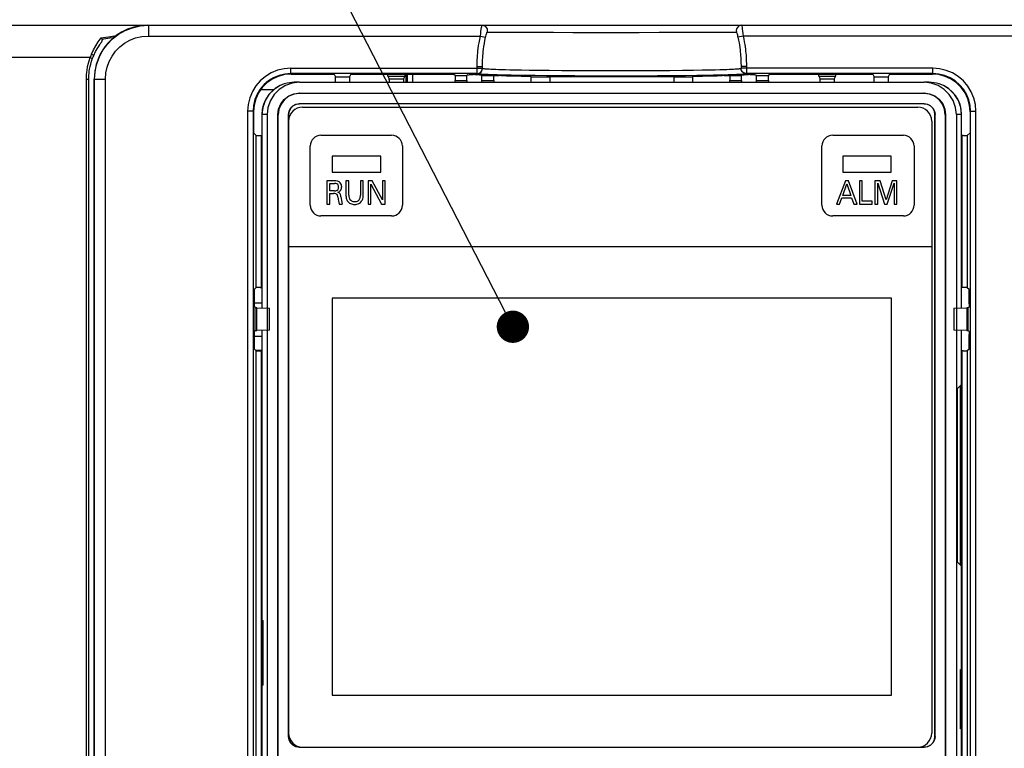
# Model space of a CAD drawing. Extents: x 30 to 410, y 34 to 287.
# Tile 28 of 66: x 57 to 87, y 214 to 236. Entities that reach past the tile are written whole.
import ezdxf

# ---------------------------------------------------------------- set-up
doc = ezdxf.new("R2010")
doc.units = 0
doc.header["$LTSCALE"] = 23.1
doc.layers.get('0').update_dxf_attribs({"linetype": 'CONTINUOUS'})
for name, color, linetype in [('ALL_AXIS', 7, 'CONTINUOUS'), ('ALL_FEATURES', 7, 'CONTINUOUS'), ('ALL_NOTE', 7, 'CONTINUOUS')]:
    doc.layers.add(name, color=color, linetype=linetype)

msp = doc.modelspace()

# ---------------------------------------------------------------- linework, layer by layer
at = {"color": 7, "linetype": 'CONTINUOUS'}
for p, q in [((65.475, 234.471), (65.312, 234.471)), ((65.475, 234.471), (84.803, 234.471)), ((84.966, 234.471), (84.803, 234.471)), ((65.474, 234.138), (84.804, 234.138)), ((65.483, 234.13), (84.795, 234.13)), ((84.809, 233.808), (65.468, 233.808)), ((84.806, 233.804), (65.472, 233.804)), ((64.312, 233.471), (64.312, 227.486)), ((64.474, 233.471), (64.474, 200.138)), ((64.808, 200.137), (64.808, 233.472)), ((64.816, 200.145), (64.816, 233.463)), ((65.135, 233.475), (65.135, 214.217)), ((65.139, 214.221), (65.139, 233.471)), ((65.572, 233.704), (84.606, 233.704)), ((85.139, 214.221), (85.139, 233.471)), ((85.143, 214.217), (85.143, 233.475)), ((85.461, 233.463), (85.461, 200.145)), ((85.47, 233.472), (85.47, 200.137)), ((85.804, 233.471), (85.804, 200.137)), ((85.966, 227.486), (85.966, 233.471)), ((85.039, 233.271), (85.039, 214.321)), ((64.312, 226.79), (64.312, 212.565)), ((85.966, 225.161), (85.966, 226.79)), ((85.84, 224.995), (85.961, 225.117)), ((85.84, 219.613), (85.84, 224.995)), ((85.919, 225.074), (85.936, 225.075)), ((85.966, 225.105), (85.936, 225.075)), ((85.936, 219.533), (85.936, 225.075)), ((85.965, 225.136), (85.966, 225.158)), ((85.966, 225.161), (85.966, 225.158)), ((85.966, 225.105), (85.966, 225.105)), ((85.966, 219.503), (85.966, 225.105)), ((85.961, 219.492), (85.84, 219.613)), ((85.936, 219.533), (85.919, 219.534)), ((85.966, 219.503), (85.936, 219.533)), ((85.952, 219.501), (85.96, 219.501)), ((85.96, 219.501), (85.966, 219.503)), ((85.966, 219.451), (85.965, 219.472)), ((85.966, 219.503), (85.966, 219.503)), ((85.966, 219.447), (85.966, 219.451)), ((85.966, 207.486), (85.966, 219.447)), ((64.329, 215.804), (64.329, 217.804)), ((64.329, 217.804), (64.349, 217.804)), ((64.349, 215.804), (64.349, 217.804)), ((85.929, 214.454), (85.929, 216.288)), ((85.929, 216.288), (85.949, 216.288)), ((85.949, 214.454), (85.949, 216.288)), ((64.349, 215.804), (64.329, 215.804)), ((85.949, 214.454), (85.929, 214.454)), ((65.468, 213.884), (84.809, 213.884)), ((65.472, 213.888), (84.806, 213.888))]:
    msp.add_line(p, q, dxfattribs=at)
at = {"color": 9, "linetype": 'CONTINUOUS'}
for p, q in [((65.483, 234.13), (65.474, 234.138)), ((84.804, 234.138), (84.795, 234.13)), ((65.468, 233.808), (65.472, 233.804)), ((84.806, 233.804), (84.809, 233.808)), ((64.312, 233.471), (64.312, 227.486)), ((64.474, 233.471), (64.312, 233.471)), ((64.808, 233.472), (64.816, 233.463)), ((85.143, 233.475), (85.139, 233.471)), ((85.461, 233.463), (85.47, 233.472)), ((85.966, 233.471), (85.804, 233.471)), ((85.966, 227.486), (85.966, 233.471)), ((64.312, 226.79), (64.312, 212.562)), ((85.966, 225.158), (85.966, 226.79)), ((85.966, 219.503), (85.966, 225.105)), ((85.966, 207.486), (85.966, 219.451)), ((85.139, 214.221), (85.143, 214.217))]:
    msp.add_line(p, q, dxfattribs=at)
at = {"color": 7, "linetype": 'CONTINUOUS'}
for points in [[(65.005, 234.423), (64.878, 234.372), (64.688, 234.253), (64.53, 234.094), (64.411, 233.905), (64.337, 233.693), (64.312, 233.471)], [(65.475, 234.471), (65.252, 234.446), (65.041, 234.372), (64.851, 234.253), (64.693, 234.094), (64.574, 233.905), (64.5, 233.694), (64.474, 233.471)], [(65.312, 234.471), (65.089, 234.446), (65.005, 234.423)], [(85.804, 233.471), (85.778, 233.694), (85.704, 233.905), (85.585, 234.094), (85.427, 234.253), (85.237, 234.372), (85.025, 234.446), (84.803, 234.471)], [(85.273, 234.423), (85.188, 234.446), (84.966, 234.471)], [(85.966, 233.471), (85.941, 233.693), (85.867, 233.905), (85.748, 234.094), (85.59, 234.253), (85.4, 234.372), (85.273, 234.423)], [(64.808, 233.472), (64.83, 233.644), (64.897, 233.805), (65.003, 233.943), (65.141, 234.049), (65.302, 234.116), (65.474, 234.138)], [(65.483, 234.13), (65.311, 234.107), (65.15, 234.04), (65.012, 233.934), (64.906, 233.796), (64.839, 233.636), (64.816, 233.463)], [(85.461, 233.463), (85.439, 233.636), (85.372, 233.796), (85.266, 233.934), (85.128, 234.04), (84.967, 234.107), (84.795, 234.13)], [(84.804, 234.138), (84.976, 234.116), (85.137, 234.049), (85.275, 233.943), (85.381, 233.805), (85.447, 233.644), (85.47, 233.472)], [(65.135, 233.475), (65.152, 233.578), (65.199, 233.671), (65.273, 233.744), (65.365, 233.792), (65.468, 233.808)], [(65.472, 233.804), (65.369, 233.788), (65.276, 233.741), (65.203, 233.667), (65.155, 233.574), (65.139, 233.471)], [(85.139, 233.471), (85.123, 233.574), (85.075, 233.667), (85.002, 233.741), (84.909, 233.788), (84.806, 233.804)], [(84.809, 233.808), (84.912, 233.792), (85.005, 233.744), (85.079, 233.671), (85.126, 233.578), (85.143, 233.475)], [(85.966, 225.105), (85.96, 225.107), (85.952, 225.108)], [(85.961, 225.117), (85.963, 225.122), (85.965, 225.136)], [(85.965, 219.472), (85.963, 219.486), (85.961, 219.492)], [(65.468, 213.884), (65.365, 213.9), (65.273, 213.947), (65.199, 214.021), (65.152, 214.114), (65.135, 214.217)], [(65.139, 214.221), (65.155, 214.118), (65.203, 214.025), (65.276, 213.951), (65.369, 213.904), (65.472, 213.888)], [(84.806, 213.888), (84.909, 213.904), (85.002, 213.951), (85.075, 214.025), (85.123, 214.118), (85.139, 214.221)], [(85.143, 214.217), (85.126, 214.114), (85.079, 214.021), (85.005, 213.947), (84.912, 213.9), (84.809, 213.884)]]:
    msp.add_lwpolyline(points, dxfattribs=at)
at = {"color": 9, "linetype": 'CONTINUOUS'}
for points in [[(64.312, 233.471), (64.312, 233.471), (64.312, 233.471), (64.312, 233.471)], [(85.966, 233.471), (85.966, 233.471), (85.966, 233.471), (85.966, 233.471)]]:
    msp.add_lwpolyline(points, dxfattribs=at)
at = {"color": 7, "linetype": 'CONTINUOUS'}
for centre, radius, start, end in [((65.312, 233.471), 1, 107.8401, 180), ((84.966, 233.471), 1, 0, 72.1636), ((65.572, 233.271), 0.433, 90, 180), ((84.606, 233.271), 0.433, 0, 90), ((65.572, 214.321), 0.433, 180, 270), ((84.606, 214.321), 0.433, 270, 360)]:
    msp.add_arc(centre, radius, start, end, dxfattribs=at)
at = {"layer": 'ALL_AXIS', "color": 7, "linetype": 'CONTINUOUS'}
msp.add_line((64.673, 234.238), (64.274, 234.238), dxfattribs=at)
at = {"layer": 'ALL_FEATURES', "color": 7, "linetype": 'CONTINUOUS'}
for p, q in [((49.153, 236.238), (101.125, 236.238)), ((71.139, 234.907), (71.139, 234.964)), ((79.139, 234.964), (79.139, 234.907)), ((65.218, 234.725), (66.38, 234.725)), ((66.547, 234.723), (66.588, 234.64)), ((67.064, 234.723), (67.023, 234.64)), ((67.231, 234.725), (68.047, 234.725)), ((68.213, 234.658), (68.212, 234.725)), ((68.212, 234.725), (68.732, 234.725)), ((68.213, 234.658), (68.255, 234.574)), ((68.213, 234.658), (68.732, 234.658)), ((68.732, 234.658), (68.69, 234.574)), ((68.732, 234.725), (68.732, 234.658)), ((68.779, 234.471), (68.779, 234.725)), ((68.898, 234.725), (70.035, 234.725)), ((70.288, 234.677), (70.247, 234.718)), ((70.288, 234.677), (70.288, 234.523)), ((70.288, 234.677), (70.656, 234.677)), ((70.685, 234.706), (70.656, 234.677)), ((70.656, 234.523), (70.656, 234.677)), ((70.903, 234.709), (70.852, 234.709)), ((70.903, 234.709), (70.946, 234.708)), ((71.045, 234.707), (71.021, 234.708)), ((71.122, 234.677), (71.093, 234.705)), ((71.122, 234.523), (71.122, 234.677)), ((71.122, 234.677), (71.489, 234.677)), ((71.49, 234.523), (71.49, 234.677)), ((71.709, 234.68), (71.656, 234.68)), ((71.881, 234.672), (71.875, 234.677)), ((72.643, 234.638), (72.621, 234.659)), ((72.643, 234.471), (72.643, 234.638)), ((72.643, 234.638), (73.22, 234.638)), ((73.22, 234.638), (73.227, 234.652)), ((73.22, 234.638), (73.22, 234.471)), ((77.058, 234.638), (77.051, 234.652)), ((77.058, 234.638), (77.058, 234.471)), ((77.058, 234.638), (77.635, 234.638)), ((77.635, 234.638), (77.657, 234.659)), ((77.635, 234.638), (77.635, 234.471)), ((78.403, 234.677), (78.397, 234.672)), ((78.622, 234.68), (78.569, 234.68)), ((78.788, 234.677), (78.788, 234.523)), ((78.789, 234.677), (79.156, 234.677)), ((79.185, 234.705), (79.156, 234.677)), ((79.156, 234.523), (79.156, 234.677)), ((79.257, 234.708), (79.233, 234.707)), ((79.332, 234.708), (79.375, 234.709)), ((79.426, 234.709), (79.375, 234.709)), ((79.622, 234.677), (79.593, 234.706)), ((79.622, 234.523), (79.622, 234.677)), ((79.622, 234.677), (79.99, 234.677)), ((80.031, 234.718), (79.99, 234.677)), ((79.99, 234.523), (79.99, 234.677)), ((80.243, 234.725), (81.38, 234.725)), ((81.546, 234.658), (81.546, 234.725)), ((81.546, 234.725), (82.066, 234.725)), ((81.546, 234.658), (81.588, 234.574)), ((81.546, 234.658), (82.065, 234.658)), ((82.065, 234.658), (82.023, 234.574)), ((82.066, 234.725), (82.065, 234.658)), ((82.231, 234.725), (83.047, 234.725)), ((83.214, 234.723), (83.255, 234.64)), ((83.731, 234.723), (83.69, 234.64)), ((83.898, 234.725), (85.06, 234.725)), ((58.955, 177.886), (58.955, 234.571)), ((59.121, 177.886), (59.121, 234.571)), ((70.288, 234.471), (70.288, 234.523)), ((70.656, 234.523), (70.656, 234.471)), ((71.122, 234.471), (71.122, 234.523)), ((71.49, 234.523), (71.49, 234.471)), ((78.788, 234.471), (78.788, 234.523)), ((79.156, 234.523), (79.156, 234.471)), ((79.622, 234.471), (79.622, 234.523)), ((79.99, 234.523), (79.99, 234.471)), ((64.051, 233.559), (64.051, 232.91)), ((86.227, 233.559), (86.227, 232.91)), ((64.136, 232.825), (64.051, 232.91)), ((86.018, 232.822), (85.966, 232.822)), ((86.142, 232.825), (86.227, 232.91)), ((64.079, 227.616), (64.079, 227.969)), ((64.081, 228.069), (64.136, 228.119)), ((64.26, 228.122), (64.312, 228.122)), ((86.142, 228.119), (86.199, 228.068)), ((86.199, 227.616), (86.199, 228.068)), ((64.312, 227.638), (64.079, 227.638)), ((64.081, 227.516), (64.108, 227.488)), ((64.108, 226.787), (64.108, 227.488)), ((64.156, 227.488), (64.108, 227.488)), ((64.156, 226.787), (64.156, 227.488)), ((64.156, 227.488), (64.549, 227.481)), ((64.549, 226.794), (64.549, 227.481)), ((85.729, 227.481), (86.122, 227.488)), ((85.729, 227.481), (85.729, 226.794)), ((86.122, 227.488), (86.122, 226.787)), ((86.17, 227.488), (86.122, 227.488)), ((86.197, 227.516), (86.17, 227.488)), ((86.17, 226.787), (86.17, 227.488)), ((64.081, 226.759), (64.108, 226.787)), ((64.108, 226.787), (64.156, 226.787)), ((64.549, 226.794), (64.156, 226.787)), ((86.122, 226.787), (85.729, 226.794)), ((86.122, 226.787), (86.17, 226.787)), ((86.197, 226.759), (86.17, 226.787)), ((64.079, 226.306), (64.079, 226.659)), ((64.312, 226.604), (64.079, 226.604)), ((86.199, 226.207), (86.199, 226.659)), ((64.136, 226.156), (64.081, 226.206)), ((64.312, 226.171), (64.119, 226.171)), ((86.018, 226.153), (85.966, 226.153)), ((86.199, 226.207), (86.142, 226.156))]:
    msp.add_line(p, q, dxfattribs=at)
at = {"layer": 'ALL_FEATURES', "color": 9, "linetype": 'CONTINUOUS'}
for p, q in [((60.8, 236.238), (60.8, 235.904)), ((60.8, 235.904), (71.073, 235.904)), ((71.073, 235.904), (71.236, 235.868)), ((76.61, 236.019), (77.113, 236.019)), ((79.205, 235.904), (79.042, 235.868)), ((89.478, 235.904), (79.205, 235.904)), ((59.001, 235.238), (50.192, 235.238)), ((70.972, 234.74), (70.972, 234.964)), ((70.972, 234.964), (71.139, 234.964)), ((79.306, 234.964), (79.139, 234.964)), ((79.306, 234.964), (79.306, 234.74)), ((65.203, 234.74), (65.203, 234.907)), ((65.203, 234.907), (71.139, 234.907)), ((65.218, 234.725), (65.203, 234.74)), ((70.972, 234.74), (65.203, 234.74)), ((66.588, 234.64), (67.023, 234.64)), ((68.803, 234.725), (68.803, 234.471)), ((68.969, 234.725), (68.969, 234.471)), ((70.972, 234.739), (71.024, 234.747)), ((71.024, 234.747), (71.07, 234.77)), ((71.07, 234.77), (71.107, 234.807)), ((71.107, 234.807), (71.131, 234.854)), ((71.131, 234.854), (71.139, 234.905)), ((71.589, 234.699), (71.488, 234.702)), ((85.075, 234.907), (79.139, 234.907)), ((79.147, 234.854), (79.139, 234.905)), ((79.171, 234.807), (79.147, 234.854)), ((79.208, 234.77), (79.171, 234.807)), ((79.254, 234.747), (79.208, 234.77)), ((79.306, 234.739), (79.254, 234.747)), ((85.075, 234.74), (79.306, 234.74)), ((83.255, 234.64), (83.69, 234.64)), ((85.075, 234.74), (85.06, 234.725)), ((85.075, 234.74), (85.075, 234.907)), ((58.88, 177.886), (58.88, 234.571)), ((58.88, 234.571), (58.955, 234.571)), ((59.121, 234.571), (59.467, 234.571)), ((59.133, 177.898), (59.133, 234.571)), ((59.467, 177.898), (59.467, 234.571)), ((68.255, 234.574), (68.69, 234.574)), ((70.288, 234.523), (70.656, 234.523)), ((71.122, 234.523), (71.49, 234.523)), ((78.788, 234.523), (79.156, 234.523)), ((79.622, 234.523), (79.99, 234.523)), ((81.588, 234.574), (82.023, 234.574)), ((63.87, 233.574), (63.87, 199.702)), ((64.037, 233.574), (63.87, 233.574)), ((64.037, 233.574), (64.037, 199.702)), ((64.051, 233.559), (64.037, 233.574)), ((86.241, 233.574), (86.227, 233.559)), ((86.241, 199.702), (86.241, 233.574)), ((86.241, 233.574), (86.408, 233.574)), ((86.408, 199.702), (86.408, 233.574)), ((64.136, 228.119), (64.136, 232.825)), ((64.303, 228.122), (64.303, 232.822)), ((85.975, 232.822), (85.975, 228.122)), ((86.142, 232.825), (86.142, 228.119)), ((64.136, 208.119), (64.136, 226.156)), ((64.303, 211.253), (64.303, 226.153)), ((85.975, 226.153), (85.975, 208.122)), ((86.142, 226.156), (86.142, 208.119))]:
    msp.add_line(p, q, dxfattribs=at)
at = {"layer": 'ALL_FEATURES', "color": 40, "linetype": 'CONTINUOUS'}
for p, q in [((66.139, 232.833), (68.327, 232.833)), ((81.975, 232.833), (84.163, 232.833)), ((65.805, 230.667), (65.805, 232.5)), ((68.66, 232.5), (68.66, 230.667)), ((81.642, 230.667), (81.642, 232.5)), ((84.497, 232.5), (84.497, 230.667)), ((66.489, 232.188), (66.489, 231.688)), ((67.989, 232.188), (66.489, 232.188)), ((67.989, 231.688), (67.989, 232.188)), ((82.289, 232.188), (82.289, 231.688)), ((83.789, 232.188), (82.289, 232.188)), ((83.789, 231.688), (83.789, 232.188)), ((66.489, 231.688), (67.989, 231.688)), ((82.289, 231.688), (83.789, 231.688)), ((66.325, 231.422), (66.325, 230.703)), ((66.558, 231.422), (66.325, 231.422)), ((66.413, 231.112), (66.413, 231.338)), ((66.413, 231.338), (66.556, 231.338)), ((66.914, 231.422), (66.914, 230.984)), ((67.005, 231.422), (66.914, 231.422)), ((67.005, 230.977), (67.005, 231.422)), ((67.36, 231.422), (67.36, 230.981)), ((67.448, 231.422), (67.36, 231.422)), ((67.448, 230.979), (67.448, 231.422)), ((67.601, 231.422), (67.601, 230.703)), ((67.726, 231.422), (67.601, 231.422)), ((67.683, 230.703), (67.683, 231.313)), ((67.683, 231.313), (68.015, 230.703)), ((68.048, 230.828), (67.726, 231.422)), ((68.048, 231.422), (68.048, 230.828)), ((68.131, 231.422), (68.048, 231.422)), ((68.131, 230.703), (68.131, 231.422)), ((82.367, 231.422), (82.092, 230.703)), ((82.285, 230.971), (82.412, 231.323)), ((82.464, 231.422), (82.367, 231.422)), ((82.412, 231.323), (82.532, 230.971)), ((82.728, 230.703), (82.464, 231.422)), ((82.801, 231.422), (82.801, 230.703)), ((82.891, 231.422), (82.801, 231.422)), ((82.891, 230.792), (82.891, 231.422)), ((83.281, 231.422), (83.281, 230.703)), ((83.442, 231.422), (83.281, 231.422)), ((83.369, 230.703), (83.369, 231.346)), ((83.369, 231.346), (83.576, 230.703)), ((83.627, 230.829), (83.442, 231.422)), ((83.816, 231.422), (83.627, 230.829)), ((83.662, 230.703), (83.877, 231.35)), ((83.965, 231.422), (83.816, 231.422)), ((83.877, 231.35), (83.877, 230.703)), ((83.965, 230.703), (83.965, 231.422)), ((66.556, 231.112), (66.413, 231.112)), ((66.415, 230.703), (66.415, 231.027)), ((66.415, 231.027), (66.529, 231.027)), ((82.532, 230.971), (82.285, 230.971)), ((66.325, 230.703), (66.415, 230.703)), ((66.701, 230.703), (66.798, 230.703)), ((67.601, 230.703), (67.683, 230.703)), ((68.015, 230.703), (68.131, 230.703)), ((82.092, 230.703), (82.185, 230.703)), ((82.185, 230.703), (82.256, 230.89)), ((82.256, 230.89), (82.559, 230.89)), ((82.559, 230.89), (82.63, 230.703)), ((82.63, 230.703), (82.728, 230.703)), ((82.801, 230.703), (83.195, 230.703)), ((83.195, 230.792), (82.891, 230.792)), ((83.195, 230.703), (83.195, 230.792)), ((83.281, 230.703), (83.369, 230.703)), ((83.576, 230.703), (83.662, 230.703)), ((83.877, 230.703), (83.965, 230.703)), ((68.327, 230.333), (66.139, 230.333)), ((84.163, 230.333), (81.975, 230.333)), ((65.139, 229.387), (85.039, 229.387)), ((66.487, 227.783), (66.487, 215.493)), ((83.791, 227.783), (66.487, 227.783)), ((83.791, 215.493), (83.791, 227.783)), ((66.487, 215.493), (83.791, 215.493))]:
    msp.add_line(p, q, dxfattribs=at)
at = {"layer": 'ALL_FEATURES', "color": 7, "linetype": 'CONTINUOUS'}
for points in [[(59.133, 234.571), (59.151, 234.811), (59.2, 235.039), (59.281, 235.257), (59.392, 235.463), (59.53, 235.65), (59.693, 235.817), (59.878, 235.959), (60.08, 236.074), (60.304, 236.162), (60.546, 236.218), (60.8, 236.238)], [(60.774, 236.238), (60.563, 236.224), (60.353, 236.182), (60.152, 236.114), (59.968, 236.025), (59.802, 235.917)], [(59.336, 235.846), (59.349, 235.828), (59.361, 235.808)], [(59.752, 235.878), (59.723, 235.854), (59.691, 235.828)], [(59.802, 235.917), (59.779, 235.9), (59.752, 235.878)], [(71.139, 234.964), (71.139, 235.03), (71.141, 235.096), (71.143, 235.163), (71.147, 235.229), (71.151, 235.294), (71.156, 235.359), (71.163, 235.428), (71.172, 235.502), (71.183, 235.582), (71.197, 235.669), (71.214, 235.765), (71.236, 235.868)], [(79.042, 235.868), (79.061, 235.777), (79.077, 235.693), (79.09, 235.616), (79.1, 235.545), (79.109, 235.478), (79.116, 235.415), (79.122, 235.356), (79.127, 235.296), (79.131, 235.235), (79.134, 235.173), (79.137, 235.113), (79.138, 235.057), (79.139, 235.007), (79.139, 234.964)], [(59.108, 235.304), (59.165, 235.423), (59.23, 235.536), (59.304, 235.647)], [(59.691, 235.828), (59.658, 235.798), (59.623, 235.764), (59.585, 235.725), (59.545, 235.682), (59.502, 235.631), (59.456, 235.573), (59.409, 235.507), (59.36, 235.43), (59.31, 235.341), (59.261, 235.238)], [(59.361, 235.808), (59.365, 235.795), (59.366, 235.78), (59.363, 235.764), (59.359, 235.747), (59.352, 235.729), (59.343, 235.71), (59.332, 235.69), (59.319, 235.669), (59.304, 235.647)], [(59.072, 235.214), (59.084, 235.245), (59.096, 235.275), (59.108, 235.304)], [(59.261, 235.238), (59.184, 235.022), (59.137, 234.798), (59.121, 234.571)], [(58.955, 234.571), (58.956, 234.632), (58.959, 234.689), (58.963, 234.749), (58.971, 234.813), (58.981, 234.882), (58.996, 234.957), (59.015, 235.037), (59.04, 235.122), (59.072, 235.214)], [(65.218, 234.725), (65.015, 234.708), (64.819, 234.655), (64.634, 234.569), (64.468, 234.453), (64.324, 234.309), (64.207, 234.142), (64.121, 233.958), (64.069, 233.762), (64.051, 233.559)], [(66.38, 234.725), (66.423, 234.725), (66.463, 234.725), (66.498, 234.725), (66.524, 234.724), (66.541, 234.723), (66.547, 234.723)], [(66.59, 234.474), (66.589, 234.516), (66.589, 234.556), (66.589, 234.591), (66.589, 234.617), (66.588, 234.634), (66.588, 234.64)], [(67.023, 234.64), (67.023, 234.634), (67.022, 234.617), (67.022, 234.591), (67.022, 234.556), (67.022, 234.516), (67.022, 234.474)], [(67.064, 234.723), (67.07, 234.723), (67.087, 234.724), (67.114, 234.725), (67.148, 234.725), (67.188, 234.725), (67.231, 234.725)], [(68.047, 234.725), (68.09, 234.725), (68.13, 234.725), (68.164, 234.725), (68.191, 234.724), (68.208, 234.723), (68.212, 234.723)], [(68.732, 234.723), (68.737, 234.723), (68.754, 234.724)], [(68.754, 234.724), (68.78, 234.725), (68.815, 234.725), (68.855, 234.725), (68.898, 234.725)], [(70.035, 234.725), (70.081, 234.725), (70.124, 234.725), (70.16, 234.724), (70.186, 234.724), (70.199, 234.723)], [(70.199, 234.723), (70.221, 234.721), (70.247, 234.718)], [(70.685, 234.706), (70.691, 234.706), (70.708, 234.707), (70.735, 234.708), (70.769, 234.708), (70.809, 234.708), (70.852, 234.709)], [(70.946, 234.708), (70.987, 234.708), (71.021, 234.708)], [(70.972, 234.74), (71.015, 234.746), (71.055, 234.762), (71.09, 234.789), (71.117, 234.823), (71.133, 234.863), (71.139, 234.907)], [(71.045, 234.707), (71.071, 234.707), (71.087, 234.706), (71.093, 234.705)], [(71.489, 234.677), (71.496, 234.678), (71.513, 234.679), (71.54, 234.679), (71.574, 234.68), (71.614, 234.68), (71.656, 234.68)], [(71.709, 234.68), (71.751, 234.68), (71.791, 234.68), (71.825, 234.679), (71.852, 234.679), (71.869, 234.678), (71.875, 234.677)], [(71.881, 234.672), (71.888, 234.671), (71.909, 234.67), (71.941, 234.669)], [(71.941, 234.669), (72.134, 234.667), (72.334, 234.664), (72.541, 234.662)], [(72.541, 234.662), (72.574, 234.661), (72.599, 234.661), (72.615, 234.66), (72.621, 234.659)], [(73.227, 234.652), (73.234, 234.652), (73.252, 234.653), (73.281, 234.654), (73.318, 234.654), (73.361, 234.654), (73.406, 234.654), (73.45, 234.654)], [(73.45, 234.654), (73.921, 234.652), (74.403, 234.65), (74.893, 234.649), (75.385, 234.649), (75.874, 234.65), (76.357, 234.652), (76.828, 234.654)], [(76.828, 234.654), (76.872, 234.654), (76.917, 234.654), (76.96, 234.654), (76.997, 234.654), (77.026, 234.653), (77.044, 234.652), (77.051, 234.652)], [(77.657, 234.659), (77.663, 234.66), (77.679, 234.661), (77.704, 234.661), (77.737, 234.662)], [(77.737, 234.662), (77.944, 234.664), (78.144, 234.667), (78.337, 234.669)], [(78.337, 234.669), (78.369, 234.67), (78.39, 234.671), (78.397, 234.672)], [(78.403, 234.677), (78.409, 234.678), (78.426, 234.679), (78.453, 234.679), (78.487, 234.68), (78.527, 234.68), (78.569, 234.68)], [(78.622, 234.68), (78.664, 234.68), (78.704, 234.68), (78.738, 234.679), (78.765, 234.679), (78.782, 234.678), (78.789, 234.677)], [(79.306, 234.74), (79.263, 234.746), (79.223, 234.762), (79.188, 234.789), (79.161, 234.823), (79.145, 234.863), (79.139, 234.907)], [(79.185, 234.705), (79.191, 234.706), (79.207, 234.707), (79.233, 234.707)], [(79.257, 234.708), (79.291, 234.708), (79.332, 234.708)], [(79.426, 234.709), (79.469, 234.708), (79.509, 234.708), (79.543, 234.708), (79.57, 234.707), (79.587, 234.706), (79.593, 234.706)], [(80.031, 234.718), (80.057, 234.721), (80.079, 234.723)], [(80.079, 234.723), (80.092, 234.724), (80.118, 234.724), (80.154, 234.725), (80.197, 234.725), (80.243, 234.725)], [(81.38, 234.725), (81.423, 234.725), (81.463, 234.725), (81.498, 234.725), (81.524, 234.724), (81.541, 234.723), (81.545, 234.723)], [(82.066, 234.723), (82.07, 234.723), (82.087, 234.724)], [(82.087, 234.724), (82.114, 234.725), (82.148, 234.725), (82.188, 234.725), (82.231, 234.725)], [(83.047, 234.725), (83.09, 234.725), (83.13, 234.725), (83.164, 234.725), (83.191, 234.724), (83.208, 234.723), (83.214, 234.723)], [(83.256, 234.474), (83.256, 234.516), (83.256, 234.556), (83.256, 234.591), (83.255, 234.617), (83.255, 234.634), (83.255, 234.64)], [(83.69, 234.64), (83.689, 234.634), (83.689, 234.617), (83.689, 234.591), (83.689, 234.556), (83.688, 234.516), (83.688, 234.474)], [(83.731, 234.723), (83.737, 234.723), (83.754, 234.724), (83.78, 234.725), (83.815, 234.725), (83.855, 234.725), (83.898, 234.725)], [(86.227, 233.559), (86.209, 233.762), (86.156, 233.958), (86.071, 234.142), (85.954, 234.309), (85.81, 234.453), (85.644, 234.569), (85.459, 234.655), (85.263, 234.708), (85.06, 234.725)], [(68.256, 234.471), (68.256, 234.49), (68.256, 234.524), (68.255, 234.55), (68.255, 234.567), (68.255, 234.574)], [(68.69, 234.574), (68.689, 234.567), (68.689, 234.55), (68.689, 234.524), (68.689, 234.49), (68.689, 234.471)], [(81.589, 234.471), (81.589, 234.49), (81.589, 234.524), (81.589, 234.55), (81.588, 234.567), (81.588, 234.574)], [(82.023, 234.574), (82.023, 234.567), (82.022, 234.55), (82.022, 234.524), (82.022, 234.49), (82.022, 234.471)], [(64.136, 232.825), (64.142, 232.824), (64.159, 232.823), (64.186, 232.823), (64.22, 232.822), (64.26, 232.822), (64.312, 232.822)], [(86.018, 232.822), (86.058, 232.822), (86.092, 232.823), (86.119, 232.823), (86.136, 232.824), (86.142, 232.825)], [(64.079, 227.969), (64.079, 228), (64.079, 228.028), (64.08, 228.05), (64.08, 228.064), (64.081, 228.069)], [(64.26, 228.122), (64.22, 228.121), (64.186, 228.121), (64.159, 228.121), (64.142, 228.12), (64.136, 228.119)], [(86.142, 228.119), (86.136, 228.12), (86.119, 228.121), (86.092, 228.121), (86.058, 228.121), (86.018, 228.122), (85.966, 228.122)], [(64.081, 227.516), (64.08, 227.521), (64.08, 227.535), (64.079, 227.557), (64.079, 227.585), (64.079, 227.616)], [(86.199, 227.616), (86.199, 227.585), (86.199, 227.557), (86.198, 227.535), (86.198, 227.521), (86.197, 227.516)], [(64.079, 226.659), (64.079, 226.69), (64.079, 226.718), (64.08, 226.74), (64.08, 226.754), (64.081, 226.759)], [(86.197, 226.759), (86.198, 226.754), (86.198, 226.74), (86.199, 226.718), (86.199, 226.69), (86.199, 226.659)], [(64.081, 226.206), (64.08, 226.211), (64.08, 226.225), (64.079, 226.247), (64.079, 226.275), (64.079, 226.306)], [(64.136, 226.156), (64.142, 226.155), (64.159, 226.155), (64.186, 226.154), (64.22, 226.154), (64.26, 226.153), (64.312, 226.153)], [(86.018, 226.153), (86.058, 226.154), (86.092, 226.154), (86.119, 226.155), (86.136, 226.155), (86.142, 226.156)]]:
    msp.add_lwpolyline(points, dxfattribs=at)
at = {"layer": 'ALL_FEATURES', "color": 9, "linetype": 'CONTINUOUS'}
for points in [[(71.073, 235.904), (71.082, 235.978), (71.09, 236.049), (71.099, 236.112), (71.106, 236.164), (71.113, 236.204), (71.118, 236.229), (71.121, 236.238)], [(71.121, 236.238), (71.171, 236.23), (71.217, 236.207), (71.253, 236.172), (71.278, 236.128), (71.288, 236.078), (71.282, 236.028)], [(79.156, 236.238), (79.106, 236.23), (79.061, 236.207), (79.025, 236.172), (79, 236.128), (78.99, 236.078), (78.996, 236.028)], [(79.156, 236.238), (79.16, 236.229), (79.165, 236.205), (79.171, 236.166), (79.179, 236.114), (79.187, 236.051), (79.196, 235.98), (79.205, 235.904)], [(59.169, 235.602), (59.249, 235.728), (59.336, 235.846)], [(59.336, 235.846), (59.484, 235.87), (59.639, 235.894), (59.804, 235.918)], [(59.361, 235.808), (59.483, 235.827), (59.607, 235.845), (59.732, 235.863)], [(59.467, 234.571), (59.48, 234.763), (59.52, 234.945), (59.585, 235.12), (59.673, 235.284), (59.784, 235.434), (59.915, 235.568), (60.062, 235.682), (60.224, 235.773), (60.403, 235.844), (60.597, 235.889), (60.8, 235.904)], [(70.972, 234.964), (70.973, 235.032), (70.974, 235.1), (70.977, 235.17), (70.98, 235.239), (70.985, 235.307), (70.99, 235.374), (70.998, 235.446), (71.007, 235.523), (71.018, 235.606), (71.033, 235.697), (71.051, 235.796), (71.073, 235.904)], [(71.236, 235.868), (71.244, 235.904), (71.252, 235.937), (71.26, 235.968), (71.268, 235.993), (71.274, 236.012), (71.279, 236.024), (71.282, 236.028)], [(71.282, 236.028), (71.299, 236.027), (71.327, 236.026), (71.368, 236.026), (71.425, 236.025), (71.503, 236.024), (71.604, 236.023), (71.729, 236.022), (71.879, 236.021), (72.046, 236.021), (72.22, 236.02), (72.41, 236.02), (72.623, 236.019), (72.849, 236.019), (73.083, 236.019), (73.331, 236.019), (73.93, 236.018)], [(73.93, 236.018), (74.309, 236.018), (74.734, 236.018), (75.172, 236.018), (75.597, 236.018), (75.983, 236.018), (76.61, 236.019)], [(77.113, 236.019), (77.348, 236.019), (77.576, 236.019), (77.786, 236.02), (77.976, 236.02), (78.159, 236.02), (78.334, 236.021), (78.49, 236.022), (78.621, 236.022), (78.729, 236.023), (78.814, 236.024), (78.879, 236.025), (78.926, 236.026), (78.959, 236.027), (78.982, 236.027), (78.996, 236.028)], [(78.996, 236.028), (78.999, 236.024), (79.004, 236.012), (79.01, 235.994), (79.017, 235.969), (79.025, 235.938), (79.034, 235.904), (79.042, 235.868)], [(79.205, 235.904), (79.225, 235.809), (79.241, 235.722), (79.254, 235.642), (79.265, 235.567), (79.274, 235.498), (79.282, 235.433), (79.288, 235.371), (79.293, 235.309), (79.297, 235.245), (79.301, 235.18), (79.303, 235.118), (79.305, 235.06), (79.305, 235.009), (79.306, 234.964)], [(59.039, 235.338), (59.1, 235.474), (59.169, 235.602)], [(58.88, 234.571), (58.881, 234.642), (58.885, 234.709), (58.891, 234.779), (58.901, 234.857), (58.916, 234.941), (58.937, 235.032), (58.964, 235.131), (59.001, 235.238)], [(59.001, 235.238), (59.013, 235.272), (59.026, 235.306), (59.039, 235.338)], [(59.001, 235.238), (59.022, 235.23), (59.041, 235.223), (59.057, 235.218), (59.068, 235.215), (59.072, 235.214)], [(59.039, 235.338), (59.06, 235.329), (59.079, 235.32), (59.095, 235.312), (59.105, 235.307), (59.108, 235.304)], [(65.203, 234.907), (64.996, 234.89), (64.793, 234.842), (64.599, 234.762), (64.421, 234.653), (64.263, 234.519), (64.127, 234.36), (64.017, 234.182), (63.936, 233.987), (63.886, 233.782), (63.87, 233.574)], [(65.203, 234.74), (65.021, 234.726), (64.844, 234.683), (64.675, 234.614), (64.519, 234.518), (64.38, 234.401), (64.261, 234.262), (64.165, 234.106), (64.094, 233.936), (64.051, 233.756), (64.037, 233.574)], [(71.488, 234.702), (71.397, 234.705), (71.315, 234.708), (71.244, 234.711), (71.185, 234.714), (71.14, 234.716), (71.104, 234.719), (71.075, 234.721), (71.052, 234.723), (71.035, 234.725), (71.02, 234.726), (71.009, 234.728), (71, 234.729), (70.993, 234.73), (70.988, 234.731), (70.983, 234.732), (70.98, 234.733), (70.977, 234.734), (70.975, 234.735), (70.974, 234.736), (70.973, 234.737), (70.972, 234.739)], [(79.139, 234.905), (79.139, 234.903), (79.138, 234.901), (79.137, 234.899), (79.135, 234.898), (79.133, 234.896), (79.13, 234.895), (79.126, 234.893), (79.121, 234.892), (79.113, 234.89), (79.104, 234.888), (79.092, 234.886), (79.077, 234.884), (79.058, 234.882), (79.033, 234.88), (79.001, 234.877), (78.961, 234.874), (78.91, 234.872), (78.85, 234.869), (78.779, 234.865), (78.697, 234.862), (78.6, 234.859), (78.482, 234.856), (78.337, 234.852), (78.158, 234.848), (77.938, 234.844), (77.666, 234.839), (77.332, 234.835), (76.937, 234.831), (76.494, 234.828), (76.017, 234.825), (75.521, 234.824), (75.017, 234.823), (74.519, 234.824), (74.04, 234.826), (73.595, 234.829), (73.199, 234.832), (72.861, 234.836), (72.578, 234.84), (72.343, 234.844), (72.146, 234.847), (71.983, 234.851), (71.846, 234.854), (71.731, 234.857), (71.634, 234.86), (71.547, 234.864), (71.468, 234.867), (71.399, 234.87), (71.344, 234.873), (71.3, 234.876), (71.265, 234.878), (71.238, 234.88), (71.216, 234.882), (71.199, 234.884), (71.185, 234.886), (71.174, 234.888), (71.166, 234.89), (71.159, 234.891), (71.154, 234.893), (71.15, 234.894), (71.146, 234.895), (71.144, 234.897), (71.142, 234.899), (71.14, 234.9), (71.139, 234.903), (71.139, 234.905)], [(78.846, 234.704), (78.744, 234.7), (78.621, 234.697), (78.47, 234.693), (78.284, 234.689), (78.055, 234.685), (77.771, 234.68), (77.423, 234.676), (77.012, 234.672), (76.55, 234.668), (76.054, 234.666), (75.537, 234.664), (75.012, 234.664), (74.494, 234.665), (73.994, 234.667), (73.531, 234.67), (73.118, 234.673), (72.766, 234.677), (72.471, 234.681), (72.226, 234.685), (72.022, 234.688), (71.851, 234.692), (71.709, 234.695), (71.589, 234.699)], [(79.306, 234.739), (79.305, 234.738), (79.305, 234.737), (79.304, 234.736), (79.302, 234.735), (79.299, 234.734), (79.296, 234.733), (79.292, 234.731), (79.286, 234.73), (79.279, 234.729), (79.269, 234.728), (79.257, 234.726), (79.241, 234.724), (79.221, 234.722), (79.195, 234.72), (79.162, 234.718), (79.12, 234.715), (79.068, 234.713), (79.004, 234.71), (78.931, 234.707), (78.846, 234.704)], [(86.408, 233.574), (86.392, 233.781), (86.343, 233.984), (86.264, 234.177), (86.155, 234.355), (86.02, 234.514), (85.862, 234.65), (85.684, 234.76), (85.489, 234.841), (85.284, 234.89), (85.075, 234.907)], [(86.241, 233.574), (86.227, 233.755), (86.185, 233.932), (86.115, 234.102), (86.02, 234.258), (85.902, 234.396), (85.763, 234.515), (85.608, 234.611), (85.437, 234.682), (85.258, 234.726), (85.075, 234.74)]]:
    msp.add_lwpolyline(points, dxfattribs=at)
at = {"layer": 'ALL_FEATURES', "color": 40, "linetype": 'CONTINUOUS'}
for centre, radius, start, end in [((66.139, 232.5), 0.333, 90, 180), ((68.327, 232.5), 0.333, 0, 90), ((81.975, 232.5), 0.333, 90, 180), ((84.163, 232.5), 0.333, 0, 90.0396), ((66.56, 231.078), 0.26, 82.1625, 90.878), ((66.572, 231.063), 0.359, 77.7788, 92.0806), ((66.586, 231.236), 0.101, 42.8282, 84.7104), ((66.611, 231.241), 0.177, 56.3305, 77.9117), ((66.559, 231.227), 0.127, 357.6631, 37.3935), ((66.611, 231.249), 0.169, 3.8023, 55.0026), ((66.53, 230.606), 0.422, 84.5561, 90.1534), ((66.566, 231.293), 0.182, 266.6137, 294.4424), ((66.574, 230.937), 0.0886, 22.2674, 92.3747), ((66.588, 231.208), 0.0963, 303.93, 348.8671), ((66.413, 230.88), 0.259, 2.8115, 20.3488), ((66.618, 231.219), 0.157, 284.6802, 318.0845), ((66.63, 230.944), 0.126, 36.2282, 77.3273), ((66.539, 231.221), 0.147, 347.4578, 0.2151), ((66.615, 230.946), 0.138, 14.8918, 31.9527), ((66.614, 231.224), 0.163, 317.6494, 327.6703), ((66.447, 230.901), 0.312, 5.1411, 14.9233), ((66.582, 231.24), 0.199, 328.7412, 0.4053), ((66.579, 231.242), 0.202, 359.8517, 5.2273), ((67.341, 230.966), 0.427, 177.5568, 194.6945), ((67.329, 230.969), 0.325, 178.5916, 192.9274), ((66.973, 230.974), 0.387, 352.0844, 0.9909), ((67.101, 230.968), 0.347, 337.0176, 1.8657), ((66.139, 230.667), 0.333, 180, 270), ((68.693, 231.089), 2.032, 185.5502, 188.2301), ((67.384, 230.884), 0.706, 186.9606, 194.8651), ((67.747, 230.991), 0.991, 183.5926, 196.8804), ((67.123, 230.912), 0.203, 195.6593, 212.6002), ((67.145, 230.924), 0.227, 212.3196, 217.5739), ((67.151, 230.932), 0.237, 217.983, 244.6084), ((67.161, 230.931), 0.152, 193.2003, 213.3328), ((67.167, 230.94), 0.162, 214.7139, 268.1694), ((67.183, 231.01), 0.321, 245.3772, 269.9975), ((67.182, 231.015), 0.238, 265.1948, 270.3065), ((67.189, 230.977), 0.2, 268.4583, 300.466), ((67.183, 230.998), 0.309, 269.9861, 282.1875), ((67.203, 230.928), 0.237, 281.0861, 323.8143), ((67.212, 230.921), 0.14, 303.781, 338.7775), ((67.14, 230.952), 0.218, 337.9968, 351.8869), ((67.189, 230.939), 0.255, 323.7899, 335.3744), ((68.327, 230.667), 0.333, 270, 360), ((81.975, 230.667), 0.333, 180, 270), ((84.163, 230.667), 0.333, 269.9915, 360)]:
    msp.add_arc(centre, radius, start, end, dxfattribs=at)
at = {"layer": 'ALL_NOTE', "color": 2, "linetype": 'CONTINUOUS'}
msp.add_line((71.85, 227.347), (56.827, 256.577), dxfattribs=at)
at = {"layer": 'ALL_NOTE', "color": 2, "linetype": 'CONTINUOUS', "const_width": 0.5}
msp.add_lwpolyline([(71.829, 226.903, 1), (72.329, 226.903, 1)], format="xyb", close=True, dxfattribs=at)

doc.saveas('drawing.dxf')
